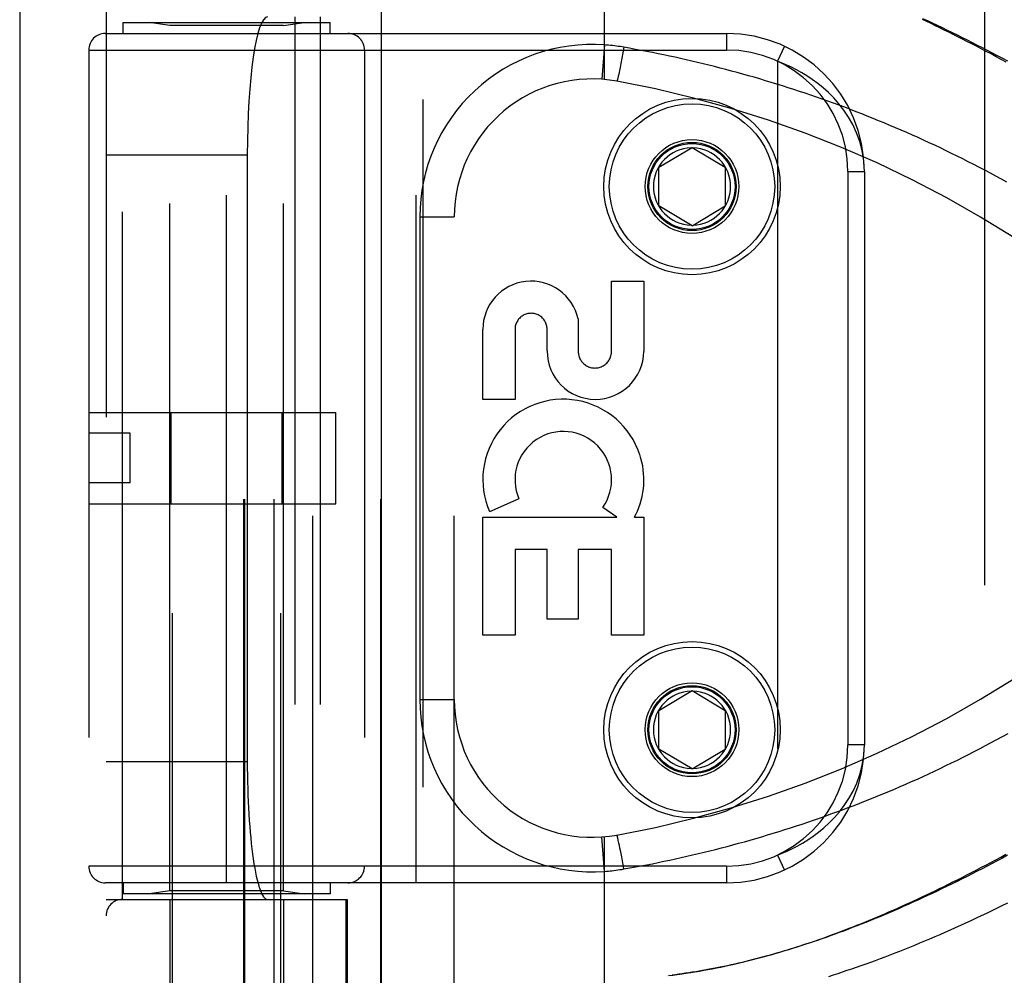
# Model space of a CAD drawing. Header units: inches. Extents: x 0 to 227, y 0 to 147.
# Tile 59 of 256: x 40.84 to 42.62, y 62.3 to 64.04. Entities that reach past the tile are written whole.
import ezdxf

# ---------------------------------------------------------------- set-up
doc = ezdxf.new("R2010")
doc.units = ezdxf.units.IN
doc.header["$LTSCALE"] = 12.466667
doc.header["$MEASUREMENT"] = 0
doc.linetypes.add('HIDDEN', pattern=[0.2, 0.1, -0.1])
doc.layers.get('0').update_dxf_attribs({"linetype": 'CONTINUOUS'})
doc.layers.add('DEFAULT_2', color=8, linetype='HIDDEN')
doc.layers.add('LEFTHAND_DOOR_ASSEMBLY', color=7, linetype='CONTINUOUS')

msp = doc.modelspace()

# ---------------------------------------------------------------- linework, layer by layer
at = {"color": 3, "linetype": 'Continuous'}
msp.add_line((40.8392, 106.2511), (40.8392, 41.7214), dxfattribs=at)
at = {"layer": 'DEFAULT_2', "color": 8, "linetype": 'HIDDEN'}
msp.add_line((42.5892, 43.0654), (42.5892, 100.1694), dxfattribs=at)
at = {"layer": 'LEFTHAND_DOOR_ASSEMBLY', "color": 3, "linetype": 'Continuous'}
msp.add_line((41.4949, 101.2924), (41.4949, 41.9424), dxfattribs=at)
at = {"layer": 'LEFTHAND_DOOR_ASSEMBLY', "color": 8, "linetype": 'HIDDEN'}
for p, q in [((41.5699, 101.2924), (41.5699, 41.9424)), ((41.1164, 61.7144), (41.1164, 64.8968)), ((41.3124, 61.7144), (41.3124, 64.8968)), ((41.3707, 61.8911), (41.3707, 64.5936)), ((41.6272, 61.8911), (41.6272, 64.5936)), ((41.8994, 63.9289), (41.8994, 64.5936)), ((40.9957, 64.5636), (40.9957, 61.9211)), ((41.2456, 61.9211), (41.2456, 64.5636)), ((41.2476, 61.9211), (41.2476, 64.5636)), ((41.3007, 61.9211), (41.3007, 64.5636)), ((41.4942, 61.9211), (41.4942, 64.5636)), ((41.0257, 62.4424), (41.0257, 64.0424)), ((41.3382, 64.0424), (41.3382, 62.4424)), ((41.3841, 64.0424), (41.3841, 62.4424)), ((41.0269, 64.0124), (41.0269, 64.0324)), ((41.0269, 64.0324), (41.4019, 64.0324)), ((41.1114, 64.0271), (41.0739, 64.0324)), ((41.1114, 62.4577), (41.1114, 64.0271)), ((41.3174, 64.0271), (41.1114, 64.0271)), ((41.3174, 64.0271), (41.3549, 64.0324)), ((41.3174, 62.4577), (41.3174, 64.0271)), ((41.4019, 64.0124), (41.4019, 64.0324)), ((40.9944, 64.0124), (42.1207, 64.0124)), ((41.2144, 62.4724), (41.2144, 64.0124)), ((41.5582, 62.4724), (41.5582, 64.0124)), ((42.1207, 64.0124), (42.1207, 63.9824)), ((41.8994, 63.9916), (41.895, 63.9293)), ((41.9348, 63.9873), (41.9329, 63.9772)), ((42.2258, 63.9892), (42.2132, 63.962)), ((40.9644, 63.9824), (40.9644, 62.5024)), ((40.9644, 63.9824), (42.1207, 63.9824)), ((41.4644, 63.9824), (41.4644, 62.5024)), ((41.9311, 63.9674), (41.9293, 63.9581)), ((41.9329, 63.9772), (41.9311, 63.9674)), ((41.9278, 63.9506), (41.9267, 63.9454)), ((41.9293, 63.9581), (41.9278, 63.9506)), ((42.2132, 63.962), (42.2132, 62.5228)), ((41.9236, 63.9311), (41.9234, 63.9302)), ((41.9238, 63.9321), (41.9236, 63.9311)), ((41.9241, 63.9331), (41.9238, 63.9321)), ((41.9244, 63.9347), (41.9241, 63.9331)), ((41.9249, 63.9366), (41.9244, 63.9347)), ((41.9253, 63.9386), (41.9249, 63.9366)), ((41.9259, 63.9414), (41.9253, 63.9386)), ((41.9267, 63.9454), (41.9259, 63.9414)), ((41.9234, 63.9302), (41.9232, 63.9294)), ((41.9982, 63.7699), (42.0582, 63.8059)), ((42.0582, 63.8059), (42.1182, 63.7699)), ((40.9957, 63.7924), (41.2518, 63.7924)), ((41.2518, 63.7924), (41.2518, 62.6924)), ((41.9982, 63.6999), (41.9982, 63.7699)), ((42.1182, 63.7699), (42.1182, 63.6999)), ((42.3407, 63.7624), (42.3407, 62.7224)), ((42.3407, 63.7624), (42.3707, 63.7624)), ((42.3707, 63.7624), (42.3707, 62.7224)), ((42.0582, 63.6638), (41.9982, 63.6999)), ((42.0582, 63.6638), (42.1182, 63.6999)), ((41.5647, 63.6799), (41.5647, 62.8049)), ((41.5647, 63.6799), (41.6272, 63.6799)), ((41.9123, 63.436), (41.9123, 63.5631)), ((41.9123, 63.5631), (41.9707, 63.5631)), ((41.9707, 63.5631), (41.9707, 63.436)), ((41.8519, 63.4948), (41.8518, 63.436)), ((41.6789, 63.3487), (41.6789, 63.4759)), ((41.7373, 63.4759), (41.7373, 63.3487)), ((41.7955, 63.4367), (41.7955, 63.4758)), ((41.7373, 63.3487), (41.6789, 63.3487)), ((40.9644, 63.3254), (41.4124, 63.3254)), ((41.1138, 63.1594), (41.1138, 63.3254)), ((41.3151, 63.1594), (41.3151, 63.3254)), ((41.4124, 63.1594), (41.4124, 63.3254)), ((41.0394, 63.2874), (40.9644, 63.2874)), ((41.0394, 63.1974), (41.0394, 63.2874)), ((41.0394, 63.1974), (40.9644, 63.1974)), ((41.7445, 63.1685), (41.6909, 63.1453)), ((40.9644, 63.1594), (41.4124, 63.1594)), ((41.9218, 63.1351), (41.8964, 63.1529)), ((41.6789, 62.9214), (41.6789, 63.1351)), ((41.6789, 63.1351), (41.9218, 63.1351)), ((41.9538, 63.1351), (41.9707, 63.1351)), ((41.9707, 63.1351), (41.9707, 62.9214)), ((41.7373, 63.0767), (41.7373, 62.9214)), ((41.7957, 63.0767), (41.7373, 63.0767)), ((41.7957, 62.9504), (41.7957, 63.0767)), ((41.8519, 63.0767), (41.8519, 62.9504)), ((41.9123, 63.0767), (41.8519, 63.0767)), ((41.9123, 62.9214), (41.9123, 63.0767)), ((41.8519, 62.9504), (41.7957, 62.9504)), ((41.7373, 62.9214), (41.6789, 62.9214)), ((41.9707, 62.9214), (41.9123, 62.9214)), ((41.9982, 62.7849), (42.0582, 62.8209)), ((42.0582, 62.8209), (42.1182, 62.7849)), ((41.5647, 62.8049), (41.6272, 62.8049)), ((41.9982, 62.7149), (41.9982, 62.7849)), ((42.1182, 62.7849), (42.1182, 62.7149)), ((42.3707, 62.7224), (42.3407, 62.7224)), ((42.0582, 62.6788), (41.9982, 62.7149)), ((42.0582, 62.6788), (42.1182, 62.7149)), ((40.9957, 62.6924), (41.2518, 62.6924)), ((41.8994, 61.8911), (41.8994, 62.5559)), ((41.9232, 62.5554), (41.923, 62.5561)), ((41.8994, 62.4932), (41.895, 62.5555)), ((41.9234, 62.5546), (41.9232, 62.5554)), ((41.9236, 62.5537), (41.9234, 62.5546)), ((41.9238, 62.5527), (41.9236, 62.5537)), ((41.9242, 62.5512), (41.9238, 62.5527)), ((41.9246, 62.5494), (41.9242, 62.5512)), ((41.9251, 62.5469), (41.9246, 62.5494)), ((41.9257, 62.5441), (41.9251, 62.5469)), ((41.9265, 62.5402), (41.9257, 62.5441)), ((41.9276, 62.5351), (41.9265, 62.5402)), ((41.9289, 62.5286), (41.9276, 62.5351)), ((41.9307, 62.5195), (41.9289, 62.5286)), ((42.2132, 62.5228), (42.2258, 62.4956)), ((42.1207, 62.5024), (40.9644, 62.5024)), ((41.9327, 62.5087), (41.9307, 62.5195)), ((41.9348, 62.4975), (41.9327, 62.5087)), ((42.1207, 62.5024), (42.1207, 62.4724)), ((42.1207, 62.4724), (40.9944, 62.4724)), ((41.0269, 62.4724), (41.0269, 62.4524)), ((41.4019, 62.4724), (41.4019, 62.4524)), ((41.4019, 62.4524), (41.0269, 62.4524)), ((41.1114, 62.4577), (41.0739, 62.4524)), ((41.3174, 62.4577), (41.1114, 62.4577)), ((41.3174, 62.4577), (41.3549, 62.4524)), ((40.9957, 62.4424), (41.4332, 62.4424)), ((41.1114, 62.4424), (41.1114, 61.8964)), ((41.3174, 62.4424), (41.3174, 61.8964)), ((41.4309, 61.9211), (41.4309, 62.4424)), ((41.4332, 62.4424), (41.4332, 61.9211))]:
    msp.add_line(p, q, dxfattribs=at)
for points in [[(42.6278, 63.9603), (42.6185, 63.9654), (42.6094, 63.9703), (42.6004, 63.9752), (42.5915, 63.9799), (42.5827, 63.9846), (42.574, 63.9891), (42.5654, 63.9936), (42.5568, 63.998), (42.5484, 64.0023), (42.5401, 64.0065), (42.5318, 64.0107), (42.5237, 64.0147), (42.5156, 64.0187), (42.5076, 64.0226), (42.4996, 64.0265), (42.4917, 64.0303), (42.4839, 64.034), (42.4761, 64.0377)], [(42.4762, 64.0398), (42.485, 64.0357), (42.4939, 64.0315), (42.5028, 64.0273), (42.5117, 64.023), (42.5207, 64.0187), (42.5297, 64.0143), (42.5387, 64.0099), (42.5478, 64.0053), (42.5569, 64.0008), (42.566, 63.9962), (42.5751, 63.9915), (42.5842, 63.9868), (42.5934, 63.982), (42.6026, 63.9772), (42.6118, 63.9724), (42.621, 63.9674), (42.6302, 63.9625)], [(41.9348, 63.9873), (41.9313, 63.9879), (41.9278, 63.9885), (41.9245, 63.989), (41.9212, 63.9894), (41.9178, 63.9898), (41.9143, 63.9903), (41.9106, 63.9906), (41.9069, 63.991), (41.9032, 63.9913), (41.8994, 63.9916)], [(42.6292, 63.7428), (42.6192, 63.7482), (42.6093, 63.7537), (42.5993, 63.759), (42.5893, 63.7643), (42.5792, 63.7696), (42.5692, 63.7748), (42.5592, 63.7799), (42.5491, 63.785), (42.539, 63.79), (42.5289, 63.795), (42.5188, 63.7999), (42.5087, 63.8048), (42.4985, 63.8096), (42.4884, 63.8143), (42.4782, 63.819), (42.468, 63.8236), (42.4578, 63.8282), (42.4477, 63.8327), (42.4375, 63.8371), (42.4273, 63.8415), (42.417, 63.8458), (42.4068, 63.8501), (42.3966, 63.8543), (42.3864, 63.8585), (42.3761, 63.8626), (42.3659, 63.8666), (42.3556, 63.8706), (42.3454, 63.8746), (42.3351, 63.8785), (42.3248, 63.8823), (42.3146, 63.886), (42.3043, 63.8897), (42.294, 63.8934), (42.2837, 63.897), (42.2735, 63.9005), (42.2632, 63.904), (42.2529, 63.9074), (42.2426, 63.9108), (42.2324, 63.9141), (42.2221, 63.9174), (42.2118, 63.9206), (42.2016, 63.9238), (42.1913, 63.9268), (42.181, 63.9299), (42.1708, 63.9329), (42.1605, 63.9358), (42.1502, 63.9387), (42.14, 63.9415), (42.1297, 63.9443), (42.1195, 63.947), (42.1092, 63.9497), (42.099, 63.9523), (42.0887, 63.9549), (42.0785, 63.9574), (42.0683, 63.9598), (42.058, 63.9622), (42.0478, 63.9646), (42.0376, 63.9669), (42.0274, 63.9692), (42.0172, 63.9714), (42.007, 63.9735), (41.9967, 63.9756), (41.9865, 63.9777), (41.9762, 63.9797), (41.9658, 63.9817), (41.9555, 63.9836), (41.9451, 63.9855), (41.9348, 63.9873)], [(42.3707, 63.7624), (42.3697, 63.7815), (42.3668, 63.7994), (42.3624, 63.8164), (42.3566, 63.8322), (42.3497, 63.8471), (42.342, 63.8609), (42.3335, 63.8735), (42.3245, 63.8851), (42.3152, 63.8956), (42.3056, 63.9052), (42.2959, 63.914), (42.2861, 63.9219), (42.2763, 63.9291), (42.2666, 63.9355), (42.2571, 63.9413), (42.2478, 63.9465), (42.2387, 63.9511), (42.2299, 63.9552), (42.2214, 63.9588), (42.2132, 63.962)], [(41.9232, 63.9294), (41.923, 63.9287), (41.9229, 63.9284), (41.9228, 63.9281), (41.9228, 63.9278), (41.9227, 63.9275), (41.9226, 63.9273), (41.9225, 63.927), (41.9225, 63.9268), (41.9224, 63.9266), (41.9224, 63.9265), (41.9223, 63.9263), (41.9223, 63.9262), (41.9222, 63.9261), (41.9222, 63.926), (41.9221, 63.9259), (41.9221, 63.9259), (41.9221, 63.9258), (41.922, 63.9258)], [(41.9348, 62.4975), (41.9452, 62.4993), (41.9556, 62.5012), (41.966, 62.5031), (41.9763, 62.5051), (41.9867, 62.5071), (41.997, 62.5092), (42.0074, 62.5114), (42.0178, 62.5136), (42.0282, 62.5158), (42.0386, 62.5181), (42.049, 62.5205), (42.0594, 62.5229), (42.0698, 62.5253), (42.0802, 62.5278), (42.0906, 62.5304), (42.101, 62.533), (42.1115, 62.5357), (42.1219, 62.5384), (42.1323, 62.5412), (42.1428, 62.544), (42.1532, 62.5469), (42.1637, 62.5499), (42.1741, 62.5529), (42.1846, 62.5559), (42.195, 62.5591), (42.2055, 62.5622), (42.216, 62.5655), (42.2264, 62.5688), (42.2369, 62.5721), (42.2474, 62.5755), (42.2579, 62.579), (42.2683, 62.5825), (42.2788, 62.5861), (42.2893, 62.5897), (42.2998, 62.5934), (42.3102, 62.5972), (42.3207, 62.601), (42.3312, 62.6049), (42.3416, 62.6088), (42.3521, 62.6128), (42.3626, 62.6168), (42.373, 62.621), (42.3835, 62.6251), (42.3939, 62.6294), (42.4043, 62.6336), (42.4148, 62.638), (42.4252, 62.6424), (42.4356, 62.6469), (42.446, 62.6514), (42.4564, 62.656), (42.4668, 62.6606), (42.4772, 62.6653), (42.4876, 62.6701), (42.4979, 62.6749), (42.5083, 62.6798), (42.5186, 62.6848), (42.5289, 62.6898), (42.5393, 62.6949), (42.5496, 62.7), (42.5598, 62.7052), (42.5701, 62.7105), (42.5804, 62.7158), (42.5906, 62.7211), (42.6008, 62.7266), (42.611, 62.7321), (42.6212, 62.7376), (42.6313, 62.7432)], [(42.2132, 62.5228), (42.2217, 62.5261), (42.2305, 62.5299), (42.2395, 62.5341), (42.2488, 62.5389), (42.2583, 62.5442), (42.268, 62.5502), (42.2778, 62.5568), (42.2876, 62.5641), (42.2974, 62.5721), (42.3071, 62.5809), (42.3165, 62.5906), (42.3257, 62.6011), (42.3344, 62.6126), (42.3427, 62.6251), (42.3502, 62.6386), (42.3569, 62.6532), (42.3625, 62.6689), (42.3669, 62.6858), (42.3697, 62.7036), (42.3707, 62.7224)], [(41.923, 62.5561), (41.9229, 62.5564), (41.9228, 62.5567), (41.9228, 62.557), (41.9227, 62.5573), (41.9226, 62.5575), (41.9225, 62.5578), (41.9225, 62.558), (41.9224, 62.5582), (41.9224, 62.5583), (41.9223, 62.5585), (41.9223, 62.5586), (41.9222, 62.5587), (41.9222, 62.5588), (41.9221, 62.5589), (41.9221, 62.5589), (41.9221, 62.5589), (41.922, 62.5589)], [(42.0156, 62.3043), (42.0236, 62.3052), (42.0316, 62.3063), (42.0396, 62.3074), (42.0477, 62.3085), (42.0557, 62.3097), (42.0636, 62.311), (42.0716, 62.3123), (42.0794, 62.3137), (42.0872, 62.3151), (42.095, 62.3166), (42.1026, 62.3181), (42.1102, 62.3196), (42.1176, 62.3212), (42.125, 62.3228), (42.1323, 62.3244), (42.1396, 62.3261), (42.1468, 62.3278), (42.154, 62.3295), (42.1612, 62.3313), (42.1683, 62.3331), (42.1754, 62.335), (42.1825, 62.3368), (42.1896, 62.3388), (42.1966, 62.3407), (42.2036, 62.3427), (42.2106, 62.3447), (42.2176, 62.3468), (42.2246, 62.3489), (42.2315, 62.351), (42.2385, 62.3531), (42.2454, 62.3553), (42.2524, 62.3576), (42.2593, 62.3598), (42.2662, 62.3621), (42.2731, 62.3644), (42.2801, 62.3668), (42.287, 62.3692), (42.294, 62.3717), (42.3009, 62.3741), (42.3079, 62.3767), (42.3149, 62.3792), (42.3219, 62.3818), (42.329, 62.3845), (42.336, 62.3872), (42.3431, 62.3899), (42.3502, 62.3927), (42.3573, 62.3955), (42.3644, 62.3983), (42.3716, 62.4012), (42.3788, 62.4042), (42.3861, 62.4072), (42.3933, 62.4102), (42.4006, 62.4133), (42.408, 62.4164), (42.4153, 62.4196), (42.4227, 62.4228), (42.4302, 62.4261), (42.4376, 62.4294), (42.4452, 62.4328), (42.4527, 62.4363), (42.4604, 62.4398), (42.468, 62.4433), (42.4758, 62.4469), (42.4836, 62.4506), (42.4914, 62.4543), (42.4993, 62.4581), (42.5072, 62.462), (42.5152, 62.4659), (42.5233, 62.4699), (42.5314, 62.4739), (42.5396, 62.478), (42.548, 62.4822), (42.5564, 62.4866), (42.5649, 62.4909), (42.5735, 62.4954), (42.5822, 62.5), (42.591, 62.5046), (42.5998, 62.5093), (42.6088, 62.5142), (42.6179, 62.5191), (42.6272, 62.5241)], [(42.6302, 62.5223), (42.621, 62.5173), (42.6118, 62.5124), (42.6026, 62.5076), (42.5934, 62.5028), (42.5842, 62.498), (42.5751, 62.4933), (42.566, 62.4886), (42.5569, 62.484), (42.5478, 62.4794), (42.5387, 62.4749), (42.5297, 62.4705), (42.5207, 62.4661), (42.5117, 62.4618), (42.5028, 62.4575), (42.4939, 62.4533), (42.485, 62.4491), (42.4762, 62.445), (42.4674, 62.441), (42.4586, 62.437), (42.4499, 62.4331), (42.4412, 62.4293), (42.4326, 62.4255), (42.424, 62.4218), (42.4155, 62.4181), (42.407, 62.4145), (42.3985, 62.411), (42.3901, 62.4075), (42.3818, 62.4041), (42.3735, 62.4007), (42.3652, 62.3974), (42.357, 62.3942), (42.3489, 62.3911), (42.3408, 62.388), (42.3328, 62.3849), (42.3248, 62.382), (42.3169, 62.3791), (42.309, 62.3762), (42.3012, 62.3734), (42.2934, 62.3707), (42.2857, 62.368), (42.278, 62.3654), (42.2704, 62.3629), (42.2629, 62.3604), (42.2554, 62.358), (42.2479, 62.3556), (42.2405, 62.3533), (42.2332, 62.351), (42.2259, 62.3488), (42.2187, 62.3467), (42.2115, 62.3446), (42.2043, 62.3426), (42.1973, 62.3406), (42.1902, 62.3386), (42.1832, 62.3368), (42.1763, 62.3349), (42.1694, 62.3332), (42.1626, 62.3314), (42.1558, 62.3298), (42.149, 62.3281), (42.1423, 62.3266), (42.1356, 62.325), (42.129, 62.3235), (42.1225, 62.3221), (42.1159, 62.3207), (42.1094, 62.3194), (42.103, 62.3181), (42.0966, 62.3168), (42.0902, 62.3156), (42.0838, 62.3144), (42.0775, 62.3133), (42.0713, 62.3122), (42.065, 62.3112), (42.0588, 62.3102), (42.0526, 62.3092), (42.0465, 62.3083)], [(41.8994, 62.4932), (41.903, 62.4935), (41.9065, 62.4937), (41.9098, 62.4941), (41.9131, 62.4944), (41.9165, 62.4948), (41.9201, 62.4952), (41.9237, 62.4957), (41.9274, 62.4963), (41.931, 62.4968), (41.9348, 62.4975)], [(42.6305, 62.4357), (42.6209, 62.431), (42.6114, 62.4263), (42.6018, 62.4216), (42.5923, 62.417), (42.5828, 62.4125), (42.5733, 62.408), (42.5638, 62.4036), (42.5544, 62.3992), (42.5449, 62.3949), (42.5356, 62.3907), (42.5262, 62.3865), (42.5169, 62.3824), (42.5076, 62.3783), (42.4983, 62.3743), (42.4891, 62.3704), (42.4799, 62.3665), (42.4708, 62.3627), (42.4617, 62.3589), (42.4527, 62.3552), (42.4436, 62.3516), (42.4347, 62.3481), (42.4258, 62.3446), (42.4169, 62.3411), (42.408, 62.3377), (42.3993, 62.3344), (42.3905, 62.3312), (42.3818, 62.328), (42.3732, 62.3249), (42.3646, 62.3218), (42.3561, 62.3188), (42.3476, 62.3159), (42.3391, 62.3131), (42.3307, 62.3102), (42.3224, 62.3075), (42.3141, 62.3048), (42.3058, 62.3022)], [(42.0465, 62.3083), (42.0404, 62.3074), (42.0343, 62.3066), (42.0282, 62.3058), (42.0222, 62.305)]]:
    msp.add_lwpolyline(points, dxfattribs=at)
for centre, radius in [((42.0582, 63.7349), 0.1599), ((42.0582, 63.7349), 0.1499), ((42.0582, 63.7349), 0.085), ((42.0582, 63.7349), 0.08), ((42.0582, 63.7349), 0.078), ((42.0582, 62.7499), 0.1599), ((42.0582, 62.7499), 0.1499), ((42.0582, 62.7499), 0.085), ((42.0582, 62.7499), 0.08), ((42.0582, 62.7499), 0.078)]:
    msp.add_circle(centre, radius, dxfattribs=at)
for centre, radius, start, end in [((40.9944, 63.9824), 0.03, 90, 180), ((41.4344, 63.9824), 0.03, 0, 90), ((42.1207, 63.7624), 0.25, 0, 90), ((41.8772, 63.6799), 0.3125, 85.9125, 180), ((42.1207, 63.7624), 0.22, 0, 90), ((41.8772, 63.6799), 0.25, 79.6658, 180), ((41.5632, 61.9583), 2, 47.2041, 79.6658), ((42.0582, 63.7349), 0.07, 91.4692, 268.5308), ((42.0582, 63.7349), 0.07, 271.4692, 88.5308), ((41.7664, 63.4758), 0.0875, 12.5167, 179.9756), ((41.7664, 63.4759), 0.0291, 359.9462, 180), ((41.8831, 63.4366), 0.0876, 179.9462, 359.5965), ((41.8821, 63.436), 0.0302, 179.9714, 0.0286), ((41.8248, 63.2033), 0.1459, 18.1268, 203.4014), ((41.8248, 63.2033), 0.0875, 324.8915, 203.4014), ((41.8279, 63.2031), 0.1431, 333.8028, 18.5861), ((41.8248, 63.2033), 0.1459, 332.1494, 334.2621), ((41.5632, 64.5265), 2, 280.3342, 312.7959), ((42.0582, 62.7499), 0.07, 91.4692, 268.5308), ((42.0582, 62.7499), 0.07, 271.4692, 88.5308), ((41.8772, 62.8049), 0.3125, 180, 274.0875), ((41.8772, 62.8049), 0.25, 180, 280.3342), ((42.1207, 62.7224), 0.25, 270, 360), ((42.1207, 62.7224), 0.22, 270, 360), ((40.9944, 62.5024), 0.03, 180, 270), ((41.4344, 62.5024), 0.03, 270, 360), ((41.0257, 62.4124), 0.03, 90, 180)]:
    msp.add_arc(centre, radius, start, end, dxfattribs=at)
for centre, start_param, end_param in [((41.2886, 63.7924), 0, 1.570796), ((41.2886, 62.6924), 1.570796, 3.141593)]:
    msp.add_ellipse(centre, major_axis=(0, 0.25), ratio=0.146965, start_param=start_param, end_param=end_param, dxfattribs=at)

doc.saveas('drawing.dxf')
